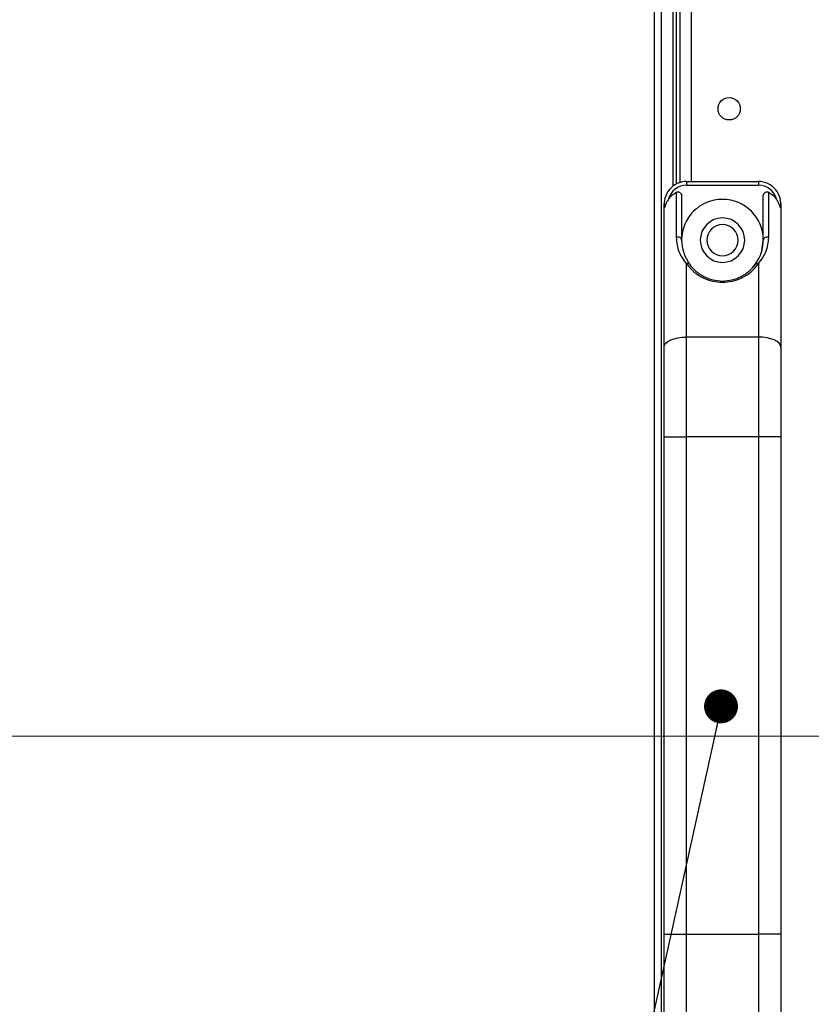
# Model space of a CAD drawing. Header units: millimetres. Extents: x 0 to 1118, y 0 to 864.
# Tile 62 of 256: x 664 to 681, y 340 to 362. Entities that reach past the tile are written whole.
import ezdxf

# ---------------------------------------------------------------- set-up
doc = ezdxf.new("R2010")
doc.units = ezdxf.units.MM
doc.styles.add('SLDTEXTSTYLE5', font='TXT', dxfattribs={"width": 0.75})
doc.dimstyles.new('SLDDIMSTYLE2', dxfattribs={"dimtxt": 0.18, "dimasz": 0.762, "dimexe": 0, "dimexo": 0.0625, "dimgap": 0, "dimtad": 0, "dimtih": 1, "dimtoh": 1, "dimdec": 0, "dimrnd": 1e-09, "dimzin": 0, "dimdsep": 46, "dimtxsty": 'Standard', "dimblk1": 'DOT', "dimblk2": 'DOT', "dimsah": 1, "dimcen": 0.09, "dimadec": 0, "dimazin": 0, "dimtfac": 0.762, "dimtdec": 0, "dimtofl": 0, "dimtmove": 0, "dimatfit": 3, "dimldrblk": 'DOT', "dimfxl": 1, "dimfrac": 2, "dimtolj": 1, "dimtzin": 0, "dimarcsym": 0})
doc.dimstyles.new('SLDDIMSTYLE3', dxfattribs={"dimtxt": 4.7625, "dimasz": 3.556, "dimexe": 0, "dimexo": 0.0625, "dimgap": 1.190625, "dimtad": 1, "dimlfac": 6, "dimrnd": 1e-09, "dimzin": 4, "dimdsep": 46, "dimtxsty": 'SLDTEXTSTYLE5', "dimsah": 1, "dimcen": 0.09, "dimadec": 0, "dimazin": 1, "dimtfac": 1, "dimtofl": 0, "dimtmove": 0, "dimatfit": 3, "dimfxl": 1, "dimfrac": 2, "dimtolj": 1, "dimtzin": 12, "dimarcsym": 0})

# ---------------------------------------------------------------- blocks, each defined once
blk = doc.blocks.new('_D_14')
at = {"color": 7, "linetype": 'Continuous', "lineweight": 0}
for p, q in [((778.402, 412.861), (660.749, 412.861)), ((661.749, 412.861), (661.749, 346.194)), ((778.402, 346.194), (660.749, 346.194))]:
    blk.add_line(p, q, dxfattribs=at)
at = {"color": 7, "linetype": 'Continuous', "lineweight": 18}
for points in [[(661.749, 412.861), (661.368, 409.305), (662.13, 409.305)], [(661.749, 346.194), (662.13, 349.75), (661.368, 349.75)]]:
    blk.add_solid(points, dxfattribs=at)
at = {"color": 7, "linetype": 'Continuous', "lineweight": 18, "insert": (655.609, 370.83), "char_height": 4.7625, "attachment_point": 1, "rotation": 90, "style": 'SLDTEXTSTYLE5'}
blk.add_mtext('400.00', dxfattribs=at)
blk = doc.blocks.new('_D_16')
at = {"color": 7, "linetype": 'Continuous', "lineweight": 0}
for p, q in [((778.402, 346.194), (660.652, 346.194)), ((661.652, 305.578), (661.652, 346.194)), ((679.681, 305.578), (660.652, 305.578))]:
    blk.add_line(p, q, dxfattribs=at)
at = {"color": 7, "linetype": 'Continuous', "lineweight": 18}
for points in [[(661.652, 346.194), (661.271, 342.638), (662.033, 342.638)], [(661.652, 305.578), (662.033, 309.134), (661.271, 309.134)]]:
    blk.add_solid(points, dxfattribs=at)
at = {"color": 7, "linetype": 'Continuous', "lineweight": 18, "insert": (655.513, 318.473), "char_height": 4.7625, "attachment_point": 1, "rotation": 90, "style": 'SLDTEXTSTYLE5'}
blk.add_mtext('243.70', dxfattribs=at)
blk = doc.blocks.new('_Dot')
at = {"color": 0, "linetype": 'ByBlock', "lineweight": -2}
blk.add_line((-0.5, 0), (-1, 0), dxfattribs=at)
at = {"color": 0, "linetype": 'ByBlock', "const_width": 0.5}
blk.add_lwpolyline([(-0.25, 0, 1), (0.25, 0, 1)], format="xyb", close=True, dxfattribs=at)

msp = doc.modelspace()

# ---------------------------------------------------------------- linework, layer by layer
at = {"color": 7, "linetype": 'Continuous', "lineweight": 25}
for p, q in [((677.8309, 513.636), (677.8309, 309.911)), ((677.9976, 309.911), (677.9976, 513.636)), ((678.3349, 358.5908), (678.3349, 463.7978)), ((678.4182, 358.6238), (678.4182, 463.7648)), ((678.5599, 358.6443), (678.5599, 358.561)), ((678.5599, 358.6443), (680.1766, 358.6443)), ((678.5599, 358.561), (680.1766, 358.561)), ((680.1766, 358.6443), (680.1766, 358.561)), ((678.3299, 358.4018), (678.3299, 357.3874)), ((680.4066, 357.3874), (680.4066, 358.4018)), ((678.0599, 354.9286), (678.0599, 358.1443)), ((678.4516, 358.3255), (678.4516, 357.3276)), ((680.2849, 357.3276), (680.2849, 358.3255)), ((680.6766, 358.1443), (680.6766, 354.9286)), ((678.5599, 355.1528), (678.5599, 356.7979)), ((680.1766, 356.7979), (680.1766, 355.1528)), ((679.3682, 356.411), (679.3682, 356.3812)), ((678.5599, 352.9105), (678.5599, 355.1528)), ((680.1766, 355.1528), (678.5599, 355.1528)), ((680.1766, 355.1528), (680.1766, 352.9105)), ((678.0599, 352.9105), (678.0599, 354.9286)), ((680.6766, 354.9286), (680.6766, 352.9105)), ((678.0599, 352.9105), (678.5599, 352.9105)), ((678.0599, 341.7448), (678.0599, 352.9105)), ((680.1766, 352.9105), (678.5599, 352.9105)), ((678.5599, 341.7448), (678.5599, 352.9105)), ((680.6766, 352.9105), (680.1766, 352.9105)), ((680.1766, 352.9105), (680.1766, 341.7448)), ((680.6766, 352.9105), (680.6766, 341.7448)), ((678.0599, 341.7448), (678.5599, 341.7448)), ((678.0599, 339.7267), (678.0599, 341.7448)), ((678.5599, 341.7448), (680.1766, 341.7448)), ((678.5599, 339.5024), (678.5599, 341.7448)), ((680.6766, 341.7448), (680.1766, 341.7448)), ((680.1766, 341.7448), (680.1766, 339.5024)), ((680.6766, 341.7448), (680.6766, 339.7267))]:
    msp.add_line(p, q, dxfattribs=at)
at = {"color": 8, "linetype": 'Continuous', "lineweight": 25}
for p, q in [((678.2516, 463.8507), (678.2516, 358.5379)), ((678.6682, 463.7443), (678.6682, 358.6443))]:
    msp.add_line(p, q, dxfattribs=at)
at = {"color": 7, "linetype": 'Continuous', "lineweight": 25, "flags": 128}
for points in [[(680.2295, 357.0139), (680.2537, 357.0904), (680.2849, 357.3276)], [(680.05, 356.7148), (680.1621, 356.8693), (680.2004, 356.9432)], [(678.0599, 354.9286), (678.0695, 354.9723), (678.098, 355.0144), (678.1442, 355.0532), (678.2063, 355.0872), (678.2821, 355.115), (678.3686, 355.1358), (678.4624, 355.1485), (678.5599, 355.1528)], [(680.6766, 354.9286), (680.667, 354.9723), (680.6385, 355.0144), (680.5923, 355.0532), (680.5301, 355.0872), (680.4543, 355.115), (680.3679, 355.1358), (680.2741, 355.1485), (680.1766, 355.1528)]]:
    msp.add_lwpolyline(points, dxfattribs=at)
at = {"color": 7, "linetype": 'Continuous', "lineweight": 25}
msp.add_circle((679.5182, 360.2776), 0.25, dxfattribs=at)
for centre, radius, start, end in [((678.5599, 358.1443), 0.5, 90, 190.17214), ((678.5599, 358.1443), 0.4167, 90, 165.52268), ((680.1766, 358.1443), 0.5, 349.82786, 90), ((680.1766, 358.1443), 0.4167, 14.47732, 90), ((679.3682, 357.3276), 0.9167, 90, 180), ((679.3682, 357.3276), 0.9167, 0, 90), ((679.3682, 357.3276), 0.5, 90, 270), ((679.3682, 357.3276), 0.35, 90, 270), ((679.3682, 357.3276), 0.5, 270, 90), ((679.3682, 357.3276), 0.35, 270, 90), ((678.369, 357.3133), 0.0838, 9.85054, 117.78444), ((680.3675, 357.3133), 0.0838, 62.21566, 170.14848)]:
    msp.add_arc(centre, radius, start, end, dxfattribs=at)
for points, knots in [([(678.1565, 358.2485), (678.1809, 358.279), (678.2298, 358.3402), (678.2965, 358.3813), (678.3299, 358.4018)], [0, 0, 0, 0, 0.4999166, 1, 1, 1, 1]), ([(678.3299, 358.4018), (678.3363, 358.4046), (678.349, 358.4103), (678.3701, 358.4121), (678.3909, 358.4091), (678.4105, 358.4007), (678.4277, 358.3871), (678.4409, 358.3691), (678.4501, 358.3481), (678.4511, 358.3331), (678.4516, 358.3255)], [0, 0, 0, 0, 0.1206514, 0.2416761, 0.3621501, 0.4835197, 0.6073822, 0.7396844, 0.8683213, 1, 1, 1, 1]), ([(680.2849, 358.3255), (680.2854, 358.3328), (680.2864, 358.3475), (680.2951, 358.3681), (680.3077, 358.386), (680.3244, 358.3998), (680.3441, 358.4087), (680.3653, 358.412), (680.3871, 358.4105), (680.4, 358.4047), (680.4066, 358.4018)], [0, 0, 0, 0, 0.1275241, 0.2546547, 0.3821794, 0.50641, 0.6265725, 0.7546091, 0.8757942, 1, 1, 1, 1]), ([(680.4066, 358.4018), (680.4399, 358.3813), (680.5067, 358.3402), (680.5556, 358.279), (680.58, 358.2485)], [0, 0, 0, 0, 0.5000834, 1, 1, 1, 1]), ([(678.1565, 358.2485), (678.1418, 358.2259), (678.115, 358.1847), (678.0887, 358.1243), (678.0751, 358.0816), (678.0698, 358.0614), (678.0682, 358.0557), (678.0679, 358.0559), (678.0678, 358.056)], [0, 0, 0, 0, 0.32801375, 0.59944112, 0.8226026, 0.91736534, 0.96004052, 1, 1, 1, 1]), ([(680.6687, 358.056), (680.6686, 358.0559), (680.6683, 358.0558), (680.6666, 358.0615), (680.6613, 358.0818), (680.6477, 358.1247), (680.6213, 358.185), (680.5946, 358.226), (680.58, 358.2485)], [0, 0, 0, 0, 0.040368, 0.08358641, 0.17766772, 0.40327384, 0.67370236, 1, 1, 1, 1]), ([(678.3299, 357.3874), (678.3332, 357.3294), (678.3392, 357.2248), (678.3848, 357.0791), (678.4481, 356.9423), (678.5214, 356.8476), (678.5599, 356.7979)], [0, 0, 0, 0, 0.2937182, 0.5300762, 0.7535274, 1, 1, 1, 1]), ([(678.4516, 357.3276), (678.4571, 357.2339), (678.4675, 357.0595), (678.5767, 356.8738), (678.6273, 356.788)], [0, 0, 0, 0, 0.537455, 1, 1, 1, 1]), ([(680.1092, 356.788), (680.1586, 356.8715), (680.2685, 357.0573), (680.2791, 357.2316), (680.2849, 357.3276)], [0, 0, 0, 0, 0.44938141, 1, 1, 1, 1]), ([(680.1766, 356.7979), (680.2413, 356.8885), (680.383, 357.087), (680.3983, 357.2816), (680.4066, 357.3874)], [0, 0, 0, 0, 0.4563513, 1, 1, 1, 1]), ([(678.6273, 356.788), (678.6239, 356.7915), (678.617, 356.7989), (678.6004, 356.8039), (678.5809, 356.8042), (678.5668, 356.8), (678.5599, 356.7979)], [0, 0, 0, 0, 0.2448499, 0.5000033, 0.7551549, 1, 1, 1, 1]), ([(678.5599, 356.7979), (678.6127, 356.7338), (678.7106, 356.6146), (678.9186, 356.4799), (679.1397, 356.3964), (679.2938, 356.3861), (679.3682, 356.3812)], [0, 0, 0, 0, 0.2992212, 0.5557558, 0.7852705, 1, 1, 1, 1]), ([(678.6273, 356.788), (678.6717, 356.7341), (678.7564, 356.6314), (678.9392, 356.5088), (679.146, 356.4267), (679.2951, 356.4161), (679.3682, 356.411)], [0, 0, 0, 0, 0.2809547, 0.5359849, 0.772566, 1, 1, 1, 1]), ([(679.3682, 356.3812), (679.4424, 356.3861), (679.5956, 356.3963), (679.8165, 356.4792), (680.0251, 356.6139), (680.1236, 356.7335), (680.1766, 356.7979)], [0, 0, 0, 0, 0.2138082, 0.4419622, 0.6995038, 1, 1, 1, 1]), ([(679.3682, 356.411), (679.4413, 356.4161), (679.5905, 356.4267), (679.7973, 356.5088), (679.98, 356.6314), (680.0648, 356.7341), (680.1092, 356.788)], [0, 0, 0, 0, 0.2274538, 0.4640409, 0.7190639, 1, 1, 1, 1]), ([(680.1092, 356.788), (680.1122, 356.7912), (680.1185, 356.7981), (680.134, 356.8036), (680.1538, 356.8046), (680.1689, 356.8002), (680.1766, 356.7979)], [0, 0, 0, 0, 0.220326, 0.4654258, 0.7288256, 1, 1, 1, 1])]:
    msp.add_open_spline(points, degree=3, knots=knots, dxfattribs=at)

# ---------------------------------------------------------------- dimensions: what is measured, and where the dimension line sits
at = {"color": 7, "linetype": 'Continuous', "lineweight": 18}
for base, p1, picture, middle in [((661.7486, 346.1943), (779.4016, 412.861), '_D_14', (661.7486, 380.5051)), ((661.6522, 346.1943), (680.6809, 305.5776), '_D_16', (661.6522, 328.1475))]:
    dim = msp.add_linear_dim(base=base, p1=p1, p2=(779.4016, 346.1943), angle=90, dimstyle='SLDDIMSTYLE3', dxfattribs=at)
    dim.commit()
    dim.dimension.update_dxf_attribs({"geometry": picture, "text_midpoint": middle, "dimtype": 160})

# ---------------------------------------------------------------- leaders
at = {"color": 7, "linetype": 'Continuous', "lineweight": 0}
msp.add_leader([(679.3353, 346.8609), (665.819, 285.5284), (672.169, 285.5284)], dimstyle='SLDDIMSTYLE2', dxfattribs=at)

doc.saveas('drawing.dxf')
